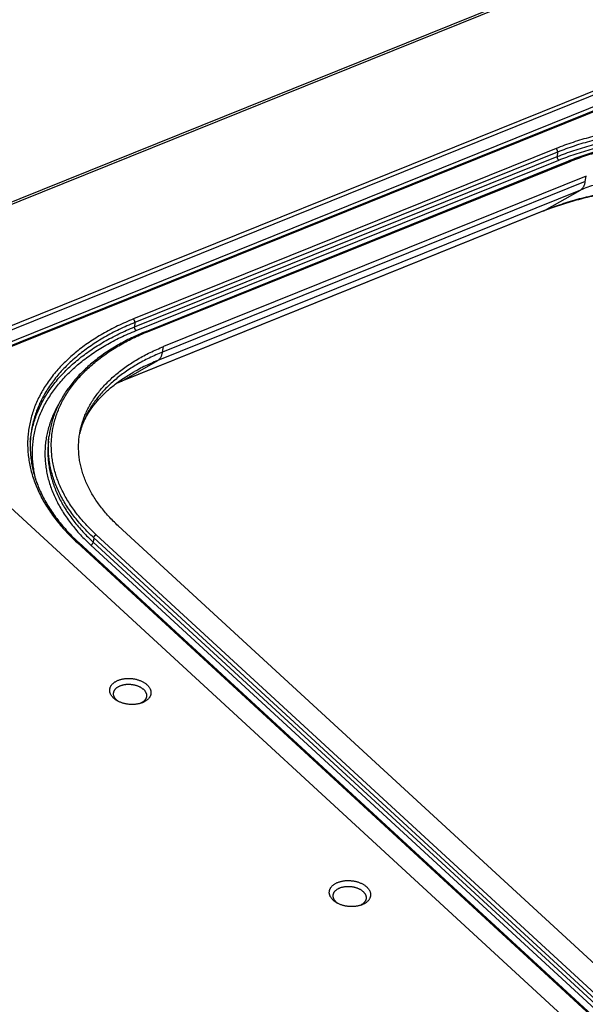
# Model space of a CAD drawing. Extents: x 0 to 840, y 0 to 594.
# Tile 62 of 84: x 752 to 769, y 467 to 496. Entities that reach past the tile are written whole.
import ezdxf

# ---------------------------------------------------------------- set-up
doc = ezdxf.new("R2010")
doc.units = 0
doc.header["$LTSCALE"] = 25.4
doc.header["$MEASUREMENT"] = 0
doc.layers.get('0').update_dxf_attribs({"linetype": 'CONTINUOUS'})
doc.layers.add('P-CRV', color=7, linetype='CONTINUOUS')

msp = doc.modelspace()

# ---------------------------------------------------------------- linework, layer by layer
at = {"color": 7, "linetype": 'Continuous'}
for p, q in [((773.674, 499.055), (656.957, 451.96)), ((773.117, 494.673), (678.555, 456.518)), ((756.12, 486.649), (768.374, 491.593)), ((768.875, 491.152), (756.621, 486.208)), ((767.64, 490.141), (755.386, 485.196)), ((753.287, 483.465), (753.301, 483.591)), ((755.307, 481.008), (775.511, 462.402)), ((754.162, 480.523), (774.366, 461.917))]:
    msp.add_line(p, q, dxfattribs=at)
at = {"color": 9, "linetype": 'Continuous'}
for p, q in [((773.763, 499.024), (657.046, 451.93)), ((662.337, 450.553), (773.774, 495.518)), ((662.379, 450.449), (773.816, 495.413)), ((662.585, 450.195), (773.782, 495.063)), ((773.153, 494.661), (678.591, 456.506)), ((768.005, 491.953), (755.751, 487.009)), ((768.047, 491.849), (755.793, 486.905)), ((768.047, 491.849), (768.037, 491.721)), ((755.783, 486.777), (768.037, 491.721)), ((755.824, 486.673), (768.078, 491.617)), ((756.156, 486.637), (768.41, 491.581)), ((768.848, 490.993), (756.594, 486.049)), ((768.848, 490.993), (768.875, 491.152)), ((768.708, 490.748), (756.454, 485.804)), ((767.664, 490.152), (768.708, 490.748)), ((767.664, 490.152), (755.41, 485.208)), ((755.793, 486.905), (755.783, 486.777)), ((756.594, 486.049), (756.621, 486.208)), ((755.41, 485.208), (756.454, 485.804)), ((774.873, 462.144), (754.668, 480.75)), ((754.114, 480.526), (774.318, 461.92)), ((754.514, 480.449), (774.719, 461.843)), ((754.598, 480.663), (754.584, 480.536)), ((754.584, 480.536), (774.789, 461.93)), ((774.803, 462.057), (754.598, 480.663))]:
    msp.add_line(p, q, dxfattribs=at)
for points, start_tangent, end_tangent in [([(778.435, 490.34), (778.258, 490.497), (778.072, 490.65), (777.877, 490.799), (777.673, 490.943), (777.462, 491.083), (777.242, 491.217), (777.015, 491.347), (776.781, 491.472), (776.541, 491.59), (776.294, 491.704), (776.04, 491.811), (775.782, 491.912), (775.518, 492.007), (775.249, 492.096), (774.976, 492.179), (774.699, 492.254), (774.418, 492.323), (774.134, 492.386), (773.848, 492.441), (773.559, 492.489), (773.269, 492.53), (772.977, 492.565), (772.684, 492.592), (772.391, 492.611), (772.098, 492.624), (771.806, 492.629), (771.514, 492.627), (771.224, 492.617), (770.935, 492.601), (770.649, 492.577), (770.365, 492.546), (770.085, 492.508), (769.808, 492.462), (769.535, 492.41), (769.267, 492.35), (769.003, 492.284), (768.745, 492.211), (768.492, 492.132), (768.245, 492.046), (768.005, 491.953)], (-0.735601, 0.677415), (-0.927354, -0.374185)), ([(778.365, 490.253), (778.19, 490.408), (778.006, 490.559), (777.813, 490.707), (777.611, 490.85), (777.402, 490.988), (777.185, 491.121), (776.96, 491.249), (776.729, 491.372), (776.491, 491.49), (776.246, 491.602), (775.996, 491.708), (775.74, 491.808), (775.479, 491.903), (775.213, 491.99), (774.943, 492.072), (774.669, 492.147), (774.391, 492.215), (774.11, 492.277), (773.827, 492.331), (773.541, 492.379), (773.254, 492.42), (772.965, 492.454), (772.676, 492.48), (772.386, 492.5), (772.096, 492.512), (771.806, 492.517), (771.518, 492.515), (771.231, 492.506), (770.945, 492.49), (770.662, 492.466), (770.381, 492.435), (770.104, 492.397), (769.83, 492.352), (769.56, 492.301), (769.295, 492.242), (769.034, 492.177), (768.778, 492.104), (768.528, 492.026), (768.284, 491.94), (768.047, 491.849)], (-0.735601, 0.677415), (-0.927354, -0.374185)), ([(768.037, 491.721), (768.274, 491.813), (768.518, 491.898), (768.768, 491.976), (769.024, 492.049), (769.284, 492.114), (769.55, 492.173), (769.82, 492.225), (770.093, 492.269), (770.371, 492.307), (770.651, 492.338), (770.934, 492.362), (771.219, 492.378), (771.507, 492.387), (771.795, 492.389), (772.084, 492.384), (772.374, 492.372), (772.664, 492.352), (772.954, 492.326), (773.242, 492.292), (773.529, 492.251), (773.815, 492.203), (774.098, 492.149), (774.379, 492.087), (774.656, 492.019), (774.93, 491.944), (775.2, 491.863), (775.466, 491.775), (775.727, 491.681), (775.983, 491.581), (776.233, 491.474), (776.478, 491.362), (776.716, 491.245), (776.947, 491.122), (777.171, 490.994), (777.388, 490.86), (777.597, 490.722), (777.799, 490.579), (777.991, 490.432), (778.176, 490.281), (778.351, 490.126)], (0.927354, 0.374185), (0.735601, -0.677415)), ([(768.078, 491.617), (768.313, 491.707), (768.554, 491.792), (768.802, 491.87), (769.054, 491.941), (769.312, 492.006), (769.575, 492.064), (769.842, 492.115), (770.112, 492.159), (770.387, 492.197), (770.664, 492.227), (770.944, 492.25), (771.226, 492.267), (771.51, 492.276), (771.796, 492.278), (772.082, 492.273), (772.369, 492.261), (772.655, 492.241), (772.942, 492.215), (773.227, 492.182), (773.511, 492.141), (773.794, 492.094), (774.074, 492.04), (774.351, 491.979), (774.626, 491.911), (774.897, 491.837), (775.164, 491.757), (775.427, 491.67), (775.685, 491.577), (775.938, 491.478), (776.186, 491.373), (776.428, 491.262), (776.663, 491.146), (776.892, 491.024), (777.114, 490.897), (777.329, 490.765), (777.535, 490.629), (777.735, 490.488), (777.925, 490.342), (778.107, 490.192), (778.281, 490.039)], (0.927354, 0.374185), (0.735601, -0.677415)), ([(768.41, 491.581), (768.633, 491.667), (768.863, 491.747), (769.099, 491.821), (769.34, 491.888), (769.586, 491.949), (769.837, 492.003), (770.091, 492.051), (770.35, 492.092), (770.612, 492.126), (770.877, 492.153), (771.144, 492.174), (771.413, 492.187), (771.684, 492.194), (771.956, 492.193), (772.228, 492.186), (772.501, 492.172), (772.774, 492.151), (773.047, 492.123), (773.318, 492.088), (773.587, 492.046), (773.855, 491.997), (774.121, 491.942), (774.383, 491.881), (774.643, 491.813), (774.898, 491.738), (775.15, 491.658), (775.397, 491.571), (775.64, 491.478), (775.877, 491.38), (776.109, 491.276), (776.334, 491.166), (776.553, 491.051), (776.766, 490.931), (776.971, 490.806), (777.169, 490.677), (777.359, 490.543), (777.541, 490.404), (777.715, 490.262), (777.88, 490.116)], (0.927354, 0.374185), (0.735601, -0.677415)), ([(768.047, 491.849), (768.047, 491.857), (768.047, 491.865), (768.046, 491.874), (768.044, 491.883), (768.041, 491.892), (768.038, 491.901), (768.035, 491.91), (768.031, 491.918), (768.026, 491.927), (768.022, 491.934), (768.016, 491.941), (768.011, 491.948), (768.005, 491.953)], (0.077725, 0.996975), (-0.735601, 0.677415)), ([(768.078, 491.617), (768.073, 491.623), (768.067, 491.629), (768.062, 491.636), (768.057, 491.644), (768.053, 491.652), (768.049, 491.661), (768.045, 491.67), (768.042, 491.679), (768.04, 491.688), (768.038, 491.697), (768.037, 491.705), (768.037, 491.714), (768.037, 491.721)], (-0.735601, 0.677415), (0.077725, 0.996975)), ([(768.374, 491.593), (768.377, 491.594), (768.382, 491.595), (768.388, 491.594), (768.393, 491.592), (768.398, 491.589), (768.404, 491.586), (768.41, 491.581)], (0.927515, 0.373786), (0.735601, -0.677415)), ([(777.152, 489.59), (777.04, 489.68), (776.868, 489.81), (776.689, 489.935), (776.503, 490.056), (776.31, 490.172), (776.109, 490.284), (775.903, 490.391), (775.69, 490.492), (775.472, 490.589), (775.248, 490.679), (775.019, 490.765), (774.786, 490.844), (774.549, 490.918), (774.308, 490.985), (774.063, 491.046), (773.816, 491.102), (773.566, 491.15), (773.314, 491.193), (773.061, 491.228), (772.806, 491.258), (772.55, 491.28), (772.295, 491.297), (772.039, 491.306), (771.784, 491.309), (771.529, 491.305), (771.276, 491.294), (771.025, 491.277), (770.777, 491.253), (770.531, 491.222), (770.288, 491.185), (770.048, 491.141), (769.813, 491.091), (769.582, 491.035), (769.355, 490.972), (769.134, 490.903), (768.918, 490.829), (768.708, 490.748)], (-0.769913, 0.638149), (-0.927354, -0.374185)), ([(768.708, 490.748), (768.731, 490.763), (768.752, 490.782), (768.772, 490.803), (768.789, 490.828), (768.805, 490.856), (768.819, 490.886), (768.831, 490.919), (768.841, 490.955), (768.848, 490.993)], (0.868671, 0.495389), (0.166315, 0.986073)), ([(777.691, 489.103), (777.496, 489.232), (777.275, 489.369), (777.047, 489.501), (776.811, 489.628), (776.569, 489.75), (776.321, 489.865), (776.066, 489.976), (775.806, 490.08), (775.54, 490.178), (775.27, 490.27), (774.995, 490.355), (774.717, 490.435), (774.434, 490.507), (774.148, 490.573), (773.86, 490.632), (773.569, 490.685), (773.276, 490.73), (772.981, 490.768), (772.686, 490.799), (772.389, 490.824), (772.093, 490.841), (771.796, 490.85), (771.501, 490.853), (771.206, 490.848), (770.913, 490.837), (770.621, 490.818), (770.332, 490.792), (770.046, 490.759), (769.763, 490.718), (769.484, 490.671), (769.209, 490.617), (768.938, 490.556), (768.672, 490.489), (768.411, 490.414), (768.155, 490.333), (767.906, 490.246), (767.664, 490.152)], (-0.824937, 0.565224), (-0.927354, -0.374185)), ([(767.64, 490.141), (767.664, 490.152)], (0.927344, 0.374209), (0.868671, 0.495389)), ([(755.751, 487.009), (755.518, 486.91), (755.292, 486.806), (755.073, 486.695), (754.862, 486.578), (754.659, 486.456), (754.465, 486.329), (754.279, 486.196), (754.102, 486.059), (753.935, 485.916), (753.777, 485.769), (753.629, 485.618), (753.491, 485.463), (753.364, 485.303), (753.247, 485.14), (753.14, 484.974), (753.044, 484.805), (752.96, 484.633), (752.886, 484.458), (752.824, 484.281), (752.772, 484.102), (752.733, 483.921), (752.704, 483.739), (752.687, 483.555), (752.682, 483.371), (752.688, 483.185), (752.706, 483), (752.735, 482.815), (752.776, 482.629), (752.827, 482.445), (752.891, 482.261), (752.965, 482.078), (753.051, 481.896), (753.147, 481.716), (753.254, 481.538), (753.372, 481.363), (753.5, 481.189), (753.639, 481.019), (753.788, 480.851), (753.946, 480.687), (754.114, 480.526)], (-0.927354, -0.374185), (0.735601, -0.677415)), ([(755.793, 486.905), (755.793, 486.912), (755.793, 486.921), (755.792, 486.929), (755.79, 486.938), (755.787, 486.947), (755.784, 486.956), (755.781, 486.965), (755.777, 486.974), (755.772, 486.982), (755.768, 486.99), (755.762, 486.997), (755.757, 487.003), (755.751, 487.009)], (0.077725, 0.996975), (-0.735601, 0.677415)), ([(755.793, 486.905), (755.562, 486.807), (755.338, 486.704), (755.122, 486.594), (754.913, 486.479), (754.712, 486.358), (754.52, 486.232), (754.336, 486.101), (754.161, 485.965), (753.996, 485.824), (753.84, 485.678), (753.693, 485.529), (753.557, 485.375), (753.431, 485.217), (753.315, 485.056), (753.209, 484.892), (753.115, 484.724), (753.031, 484.554), (752.958, 484.381), (752.896, 484.206), (752.846, 484.029), (752.806, 483.85), (752.778, 483.669), (752.763, 483.514)], (-0.927354, -0.374185), (-0.06941, -0.997588)), ([(752.766, 483.514), (752.769, 483.543), (752.797, 483.723), (752.837, 483.902), (752.887, 484.079), (752.949, 484.254), (753.022, 484.427), (753.106, 484.597), (753.2, 484.765), (753.306, 484.929), (753.422, 485.09), (753.548, 485.248), (753.684, 485.401), (753.83, 485.551), (753.986, 485.696), (754.152, 485.837), (754.326, 485.973), (754.51, 486.104), (754.702, 486.23), (754.903, 486.351), (755.112, 486.466), (755.328, 486.576), (755.552, 486.679), (755.783, 486.777)], (0.11275, 0.993623), (0.927354, 0.374185)), ([(755.824, 486.673), (755.819, 486.678), (755.813, 486.685), (755.808, 486.692), (755.803, 486.699), (755.799, 486.708), (755.795, 486.716), (755.791, 486.725), (755.788, 486.734), (755.786, 486.743), (755.784, 486.752), (755.783, 486.761), (755.783, 486.769), (755.783, 486.777)], (-0.735601, 0.677415), (0.077725, 0.996975)), ([(752.95, 482.255), (752.913, 482.388), (752.873, 482.57), (752.845, 482.751), (752.828, 482.932), (752.822, 483.113), (752.827, 483.294), (752.843, 483.473), (752.871, 483.652), (752.91, 483.829), (752.96, 484.004), (753.021, 484.177), (753.093, 484.348), (753.176, 484.517), (753.27, 484.682), (753.374, 484.845), (753.488, 485.004), (753.613, 485.16), (753.748, 485.312), (753.893, 485.46), (754.047, 485.604), (754.211, 485.743), (754.384, 485.878), (754.565, 486.007), (754.755, 486.132), (754.954, 486.251), (755.16, 486.365), (755.375, 486.474), (755.596, 486.576), (755.824, 486.673)], (-0.283761, 0.958895), (0.927354, 0.374185)), ([(754.668, 480.75), (754.512, 480.9), (754.365, 481.053), (754.227, 481.209), (754.099, 481.368), (753.981, 481.53), (753.873, 481.694), (753.774, 481.86), (753.687, 482.028), (753.609, 482.197), (753.542, 482.368), (753.486, 482.539), (753.441, 482.712), (753.407, 482.884), (753.383, 483.057), (753.371, 483.23), (753.369, 483.402), (753.379, 483.573), (753.4, 483.744), (753.431, 483.913), (753.473, 484.08), (753.527, 484.246), (753.59, 484.41), (753.665, 484.571), (753.75, 484.73), (753.846, 484.886), (753.951, 485.039), (754.067, 485.188), (754.192, 485.334), (754.328, 485.476), (754.472, 485.614), (754.626, 485.747), (754.789, 485.876), (754.961, 486.001), (755.141, 486.12), (755.329, 486.234), (755.525, 486.343), (755.728, 486.447), (755.938, 486.545), (756.156, 486.637)], (-0.735601, 0.677415), (0.927354, 0.374185)), ([(756.12, 486.649), (756.123, 486.65), (756.128, 486.65), (756.134, 486.65), (756.139, 486.648), (756.144, 486.645), (756.15, 486.641), (756.156, 486.637)], (0.927515, 0.373786), (0.735601, -0.677415)), ([(756.594, 486.049), (756.397, 485.965), (756.206, 485.876), (756.021, 485.782), (755.843, 485.682), (755.673, 485.578), (755.511, 485.468), (755.356, 485.355), (755.209, 485.236), (755.071, 485.114), (754.942, 484.988), (754.821, 484.858), (754.71, 484.724), (754.607, 484.587), (754.515, 484.447), (754.431, 484.304), (754.358, 484.159), (754.294, 484.011), (754.241, 483.861), (754.214, 483.773)], (-0.927354, -0.374185), (-0.270911, -0.962604)), ([(756.454, 485.804), (756.477, 485.819), (756.498, 485.837), (756.518, 485.859), (756.535, 485.883), (756.551, 485.911), (756.565, 485.942), (756.577, 485.975), (756.587, 486.011), (756.594, 486.049)], (0.868671, 0.495389), (0.166315, 0.986073)), ([(756.454, 485.804), (756.251, 485.718), (756.054, 485.626), (755.864, 485.528), (755.784, 485.485)], (-0.927354, -0.374185), (-0.873547, -0.48674)), ([(755.41, 485.208), (755.258, 485.145)], (-0.927354, -0.374185), (-0.919491, -0.393111)), ([(755.386, 485.196), (755.41, 485.208)], (0.927344, 0.374209), (0.868671, 0.495389)), ([(753.598, 484.566), (753.52, 484.427), (753.442, 484.267), (753.373, 484.105), (753.315, 483.94), (753.268, 483.773), (753.231, 483.605), (753.204, 483.436), (753.188, 483.265), (753.183, 483.094), (753.189, 482.922), (753.206, 482.749), (753.233, 482.577), (753.27, 482.404), (753.319, 482.233), (753.377, 482.062), (753.447, 481.892), (753.526, 481.723), (753.616, 481.555), (753.715, 481.39), (753.825, 481.227), (753.944, 481.066), (754.073, 480.907), (754.211, 480.751), (754.358, 480.598), (754.514, 480.449)], (-0.510406, -0.859933), (0.735601, -0.677415)), ([(754.598, 480.663), (754.44, 480.815), (754.291, 480.97), (754.152, 481.128), (754.022, 481.289), (753.903, 481.452), (753.793, 481.618), (753.694, 481.786), (753.605, 481.956), (753.527, 482.127), (753.459, 482.3), (753.402, 482.473), (753.357, 482.648), (753.322, 482.822), (753.298, 482.997), (753.286, 483.172), (753.284, 483.346), (753.294, 483.519), (753.301, 483.591)], (-0.735601, 0.677415), (0.114029, 0.993477)), ([(754.214, 483.773), (754.197, 483.71), (754.192, 483.691)], (-0.270911, -0.962604), (-0.237186, -0.971464)), ([(752.759, 483.449), (752.766, 483.514)], (0.090352, 0.99591), (0.11275, 0.993623)), ([(753.287, 483.465), (753.274, 483.32), (753.269, 483.15), (753.275, 482.98), (753.291, 482.81), (753.317, 482.639), (753.355, 482.469), (753.402, 482.299), (753.461, 482.13), (753.529, 481.962), (753.608, 481.795), (753.696, 481.63), (753.795, 481.466), (753.903, 481.305), (754.021, 481.145), (754.148, 480.989), (754.285, 480.835), (754.43, 480.684), (754.584, 480.536)], (-0.114022, -0.993478), (0.735601, -0.677415)), ([(754.598, 480.663), (754.6, 480.671), (754.602, 480.679), (754.605, 480.687), (754.609, 480.695), (754.613, 480.703), (754.619, 480.71), (754.625, 480.718), (754.631, 480.725), (754.638, 480.731), (754.645, 480.737), (754.653, 480.742), (754.661, 480.747), (754.668, 480.75)], (0.108818, 0.994062), (0.927354, 0.374185)), ([(754.162, 480.523), (754.159, 480.525), (754.154, 480.528), (754.149, 480.53), (754.143, 480.531), (754.136, 480.532), (754.129, 480.531), (754.121, 480.529), (754.114, 480.526)], (-0.735644, 0.677368), (-0.927354, -0.374185)), ([(754.514, 480.449), (754.522, 480.453), (754.53, 480.457), (754.537, 480.462), (754.545, 480.468), (754.552, 480.474), (754.558, 480.481), (754.564, 480.489), (754.569, 480.497), (754.574, 480.505), (754.578, 480.513), (754.581, 480.521), (754.583, 480.528), (754.584, 480.536)], (0.927354, 0.374185), (0.108818, 0.994062))]:
    msp.add_spline(points, degree=3, dxfattribs=dict(at, start_tangent=start_tangent, end_tangent=end_tangent))
at = {"color": 7, "linetype": 'Continuous'}
for points, start_tangent, end_tangent in [([(777.928, 490.113), (777.761, 490.261), (777.585, 490.405), (777.401, 490.545), (777.208, 490.681), (777.008, 490.812), (776.8, 490.938), (776.586, 491.06), (776.364, 491.176), (776.136, 491.286), (775.903, 491.391), (775.663, 491.491), (775.419, 491.584), (775.169, 491.672), (774.916, 491.753), (774.658, 491.828), (774.396, 491.896), (774.132, 491.959), (773.864, 492.014), (773.594, 492.063), (773.323, 492.105), (773.05, 492.14), (772.775, 492.168), (772.501, 492.19), (772.226, 492.204), (771.951, 492.211), (771.677, 492.212), (771.404, 492.205), (771.133, 492.192), (770.864, 492.171), (770.597, 492.143), (770.333, 492.109), (770.072, 492.068), (769.815, 492.02), (769.562, 491.965), (769.314, 491.903), (769.071, 491.835), (768.833, 491.761), (768.6, 491.68), (768.374, 491.593)], (-0.735601, 0.677415), (-0.927354, -0.374185)), ([(767.664, 490.151), (767.87, 490.23), (768.106, 490.313), (768.349, 490.391), (768.598, 490.462), (768.852, 490.528), (769.112, 490.588), (769.377, 490.642), (769.646, 490.69), (769.919, 490.731), (770.197, 490.765), (770.477, 490.793), (770.76, 490.815), (771.046, 490.829), (771.334, 490.837), (771.623, 490.838), (771.913, 490.833), (772.204, 490.82), (772.495, 490.801), (772.786, 490.774), (773.075, 490.742), (773.364, 490.702), (773.651, 490.656), (773.935, 490.603), (774.217, 490.544), (774.496, 490.478), (774.772, 490.407), (775.044, 490.329), (775.311, 490.245), (775.573, 490.156), (775.831, 490.061), (776.082, 489.96), (776.328, 489.854), (776.568, 489.744), (776.801, 489.628), (777.027, 489.508), (777.246, 489.384), (777.457, 489.255), (777.66, 489.122), (777.696, 489.098)], (0.928586, 0.371117), (0.825951, -0.563742)), ([(767.64, 490.141), (767.664, 490.151)], (0.927354, 0.374185), (0.928586, 0.371117)), ([(756.12, 486.649), (755.903, 486.557), (755.692, 486.459), (755.488, 486.356), (755.292, 486.247), (755.103, 486.133), (754.923, 486.014), (754.75, 485.889), (754.586, 485.76), (754.431, 485.627), (754.284, 485.489), (754.147, 485.348), (754.02, 485.202), (753.902, 485.053), (753.794, 484.9), (753.696, 484.745), (753.609, 484.586), (753.531, 484.425), (753.464, 484.262), (753.407, 484.097), (753.361, 483.93), (753.326, 483.761), (753.301, 483.591)], (-0.927354, -0.374185), (-0.114027, -0.993478)), ([(754.208, 483.774), (754.232, 483.876), (754.275, 484.027), (754.328, 484.177), (754.392, 484.324), (754.465, 484.469), (754.548, 484.611), (754.641, 484.751), (754.743, 484.887), (754.854, 485.02), (754.974, 485.15), (755.103, 485.276), (755.241, 485.398), (755.387, 485.516), (755.541, 485.629), (755.703, 485.738), (755.873, 485.842), (756.05, 485.942), (756.233, 486.036), (756.424, 486.125), (756.621, 486.208)], (0.202585, 0.979265), (0.927354, 0.374185)), ([(754.215, 483.772), (754.254, 483.888), (754.309, 484.023), (754.373, 484.154), (754.446, 484.282), (754.527, 484.406), (754.617, 484.528), (754.715, 484.646), (754.821, 484.761), (754.935, 484.874), (755.057, 484.984), (755.187, 485.09), (755.325, 485.194), (755.47, 485.294), (755.623, 485.391), (755.784, 485.485)], (0.287299, 0.957841), (0.873547, 0.486741)), ([(755.254, 485.142), (755.386, 485.196)], (0.920386, 0.39101), (0.927354, 0.374185)), ([(755.307, 481.008), (755.166, 481.144), (755.033, 481.283), (754.908, 481.425), (754.793, 481.569), (754.687, 481.716), (754.59, 481.865), (754.502, 482.016), (754.425, 482.168), (754.357, 482.322), (754.298, 482.477), (754.25, 482.633), (754.212, 482.789), (754.184, 482.945), (754.167, 483.102), (754.159, 483.258), (754.162, 483.414), (754.175, 483.569), (754.198, 483.723), (754.208, 483.774)], (-0.735601, 0.677415), (0.202585, 0.979265)), ([(754.192, 483.686), (754.209, 483.75), (754.215, 483.772)], (0.243192, 0.969978), (0.287299, 0.957841)), ([(752.763, 483.514), (752.756, 483.332), (752.761, 483.149), (752.777, 482.965), (752.805, 482.782), (752.844, 482.599), (752.895, 482.416), (752.957, 482.235), (753.03, 482.054), (753.114, 481.875), (753.209, 481.698), (753.314, 481.522), (753.43, 481.349), (753.557, 481.178), (753.693, 481.01), (753.84, 480.844), (753.996, 480.682), (754.162, 480.523)], (-0.069405, -0.997589), (0.735601, -0.677415)), ([(755.176, 476.008), (755.152, 476.032), (755.13, 476.057), (755.111, 476.083), (755.095, 476.109), (755.082, 476.136), (755.072, 476.164), (755.065, 476.191), (755.062, 476.219), (755.061, 476.247), (755.064, 476.274), (755.07, 476.301), (755.079, 476.327), (755.091, 476.353), (755.107, 476.378), (755.125, 476.402), (755.146, 476.425), (755.17, 476.447), (755.196, 476.468), (755.225, 476.487), (755.256, 476.504), (755.29, 476.52), (755.325, 476.534), (755.362, 476.547), (755.401, 476.558), (755.441, 476.566), (755.482, 476.573), (755.524, 476.578), (755.567, 476.581), (755.611, 476.582), (755.654, 476.58), (755.698, 476.577), (755.742, 476.572), (755.785, 476.565), (755.827, 476.556), (755.869, 476.545), (755.909, 476.532), (755.948, 476.517), (755.986, 476.501), (756.021, 476.483), (756.055, 476.464), (756.087, 476.443), (756.116, 476.421), (756.143, 476.398)], (-0.735601, 0.677415), (0.735601, -0.677415)), ([(755.264, 475.954), (755.245, 475.973), (755.227, 475.993), (755.212, 476.014), (755.199, 476.035), (755.189, 476.057), (755.181, 476.079), (755.176, 476.101), (755.173, 476.123), (755.172, 476.145), (755.173, 476.154)], (-0.735601, 0.677415), (0.091758, 0.995781)), ([(755.173, 476.154), (755.175, 476.167), (755.179, 476.188), (755.187, 476.209), (755.196, 476.23), (755.209, 476.25), (755.223, 476.269), (755.24, 476.288), (755.259, 476.305), (755.28, 476.322), (755.303, 476.337), (755.328, 476.351), (755.355, 476.364), (755.383, 476.375), (755.413, 476.385), (755.444, 476.394), (755.476, 476.401), (755.509, 476.406), (755.543, 476.41), (755.577, 476.412), (755.612, 476.413), (755.647, 476.412), (755.682, 476.409), (755.717, 476.405), (755.751, 476.399), (755.785, 476.392), (755.818, 476.383), (755.851, 476.373), (755.882, 476.361), (755.912, 476.348), (755.94, 476.334), (755.968, 476.319), (755.993, 476.302), (756.016, 476.284), (756.038, 476.266)], (0.091758, 0.995781), (0.735601, -0.677415)), ([(756.143, 476.398), (756.168, 476.374), (756.189, 476.349), (756.208, 476.323), (756.224, 476.296), (756.237, 476.269), (756.247, 476.242), (756.254, 476.214), (756.257, 476.187), (756.258, 476.159), (756.255, 476.132), (756.249, 476.105), (756.24, 476.078), (756.228, 476.053), (756.212, 476.028), (756.194, 476.004), (756.173, 475.981), (756.149, 475.959), (756.123, 475.938), (756.094, 475.919), (756.063, 475.902), (756.029, 475.886), (755.994, 475.871), (755.986, 475.869)], (0.735601, -0.677415), (-0.94243, -0.334403)), ([(756.038, 476.266), (756.057, 476.247), (756.075, 476.227), (756.09, 476.206), (756.103, 476.185), (756.113, 476.163), (756.121, 476.141), (756.126, 476.119), (756.129, 476.097), (756.13, 476.075), (756.129, 476.066)], (0.735601, -0.677415), (-0.091758, -0.995781)), ([(755.277, 475.934), (755.264, 475.942), (755.232, 475.963), (755.203, 475.985), (755.176, 476.008)], (-0.865472, 0.500957), (-0.735601, 0.677415)), ([(755.285, 475.935), (755.264, 475.954)], (-0.7806, 0.625031), (-0.735601, 0.677415)), ([(755.986, 475.869), (755.957, 475.859), (755.918, 475.848), (755.878, 475.84), (755.837, 475.833), (755.795, 475.828), (755.752, 475.825), (755.708, 475.824), (755.665, 475.825), (755.621, 475.829), (755.577, 475.834), (755.534, 475.841), (755.492, 475.85), (755.45, 475.861), (755.41, 475.874), (755.371, 475.889), (755.333, 475.905), (755.298, 475.923), (755.277, 475.934)], (-0.94243, -0.334403), (-0.865472, 0.500957)), ([(755.314, 475.914), (755.309, 475.918), (755.285, 475.935)], (-0.827257, 0.561823), (-0.7806, 0.625031)), ([(755.982, 475.873), (755.973, 475.869), (755.947, 475.856), (755.946, 475.856)], (-0.877078, -0.480347), (-0.915954, -0.401283)), ([(755.99, 475.878), (755.982, 475.873)], (-0.86585, -0.500303), (-0.877078, -0.480347)), ([(756.129, 476.066), (756.127, 476.053), (756.122, 476.031), (756.115, 476.01), (756.105, 475.99), (756.093, 475.97), (756.079, 475.95), (756.062, 475.932), (756.043, 475.915), (756.022, 475.898), (755.998, 475.883), (755.99, 475.878)], (-0.091758, -0.995781), (-0.86585, -0.500303)), ([(761.542, 470.145), (761.518, 470.169), (761.496, 470.194), (761.478, 470.22), (761.462, 470.246), (761.449, 470.273), (761.439, 470.301), (761.432, 470.328), (761.428, 470.356), (761.428, 470.384), (761.431, 470.411), (761.437, 470.438), (761.446, 470.464), (761.458, 470.49), (761.473, 470.515), (761.492, 470.539), (761.513, 470.562), (761.536, 470.584), (761.563, 470.604), (761.592, 470.624), (761.623, 470.641), (761.656, 470.657), (761.692, 470.671), (761.729, 470.684), (761.768, 470.694), (761.808, 470.703), (761.849, 470.71), (761.891, 470.715), (761.934, 470.718), (761.977, 470.719), (762.021, 470.717), (762.065, 470.714), (762.108, 470.709), (762.151, 470.702), (762.194, 470.693), (762.235, 470.682), (762.276, 470.669), (762.315, 470.654), (762.352, 470.638), (762.388, 470.62), (762.422, 470.601), (762.454, 470.58), (762.483, 470.558), (762.51, 470.535)], (-0.735601, 0.677415), (0.735601, -0.677415)), ([(761.54, 470.291), (761.541, 470.304), (761.546, 470.325), (761.553, 470.346), (761.563, 470.367), (761.575, 470.387), (761.59, 470.406), (761.607, 470.425), (761.626, 470.442), (761.647, 470.458), (761.67, 470.474), (761.695, 470.488), (761.722, 470.501), (761.75, 470.512), (761.78, 470.522), (761.811, 470.53), (761.843, 470.537), (761.876, 470.543), (761.91, 470.547), (761.944, 470.549), (761.979, 470.55), (762.014, 470.549), (762.049, 470.546), (762.083, 470.542), (762.118, 470.536), (762.152, 470.529), (762.185, 470.52), (762.217, 470.51), (762.248, 470.498), (762.278, 470.485), (762.307, 470.471), (762.334, 470.456), (762.36, 470.439), (762.383, 470.421), (762.405, 470.403)], (0.091758, 0.995781), (0.735601, -0.677415)), ([(762.51, 470.535), (762.534, 470.511), (762.556, 470.486), (762.575, 470.46), (762.591, 470.433), (762.604, 470.406), (762.614, 470.379), (762.62, 470.351), (762.624, 470.324), (762.624, 470.296), (762.622, 470.269), (762.616, 470.242), (762.607, 470.215), (762.594, 470.19), (762.579, 470.165), (762.561, 470.141), (762.54, 470.118), (762.516, 470.096), (762.489, 470.075), (762.461, 470.056), (762.429, 470.039), (762.396, 470.023), (762.361, 470.008), (762.353, 470.006)], (0.735601, -0.677415), (-0.94243, -0.334403)), ([(761.631, 470.091), (761.611, 470.11), (761.594, 470.13), (761.579, 470.151), (761.566, 470.172), (761.556, 470.194), (761.548, 470.216), (761.542, 470.238), (761.539, 470.26), (761.539, 470.282), (761.54, 470.291)], (-0.735601, 0.677415), (0.091758, 0.995781)), ([(761.644, 470.071), (761.63, 470.079), (761.599, 470.1), (761.569, 470.122), (761.542, 470.145)], (-0.865472, 0.500957), (-0.735601, 0.677415)), ([(762.496, 470.203), (762.494, 470.19), (762.489, 470.168), (762.482, 470.147), (762.472, 470.127), (762.46, 470.107), (762.445, 470.087), (762.428, 470.069), (762.409, 470.051), (762.388, 470.035), (762.365, 470.02), (762.357, 470.015)], (-0.091758, -0.995781), (-0.86585, -0.500303)), ([(762.405, 470.403), (762.424, 470.384), (762.441, 470.364), (762.457, 470.343), (762.469, 470.322), (762.48, 470.3), (762.488, 470.278), (762.493, 470.256), (762.496, 470.234), (762.496, 470.212), (762.496, 470.203)], (0.735601, -0.677415), (-0.091758, -0.995781)), ([(761.652, 470.072), (761.631, 470.091)], (-0.7806, 0.625031), (-0.735601, 0.677415)), ([(762.353, 470.006), (762.324, 469.996), (762.285, 469.985), (762.245, 469.976), (762.203, 469.97), (762.161, 469.965), (762.118, 469.962), (762.075, 469.961), (762.031, 469.962), (761.988, 469.966), (761.944, 469.971), (761.901, 469.978), (761.859, 469.987), (761.817, 469.998), (761.777, 470.011), (761.738, 470.025), (761.7, 470.042), (761.664, 470.06), (761.644, 470.071)], (-0.94243, -0.334403), (-0.865472, 0.500957)), ([(761.681, 470.051), (761.676, 470.055), (761.652, 470.072)], (-0.827257, 0.561823), (-0.7806, 0.625031)), ([(762.349, 470.01), (762.34, 470.006), (762.313, 469.993), (762.313, 469.993)], (-0.877078, -0.480347), (-0.915954, -0.401283)), ([(762.357, 470.015), (762.349, 470.01)], (-0.86585, -0.500303), (-0.877078, -0.480347))]:
    msp.add_spline(points, degree=3, dxfattribs=dict(at, start_tangent=start_tangent, end_tangent=end_tangent))
at = {"layer": 'P-CRV', "color": 40, "linetype": 'Continuous'}
msp.add_line((778.613, 457.201), (748.664, 484.78), dxfattribs=at)

doc.saveas('drawing.dxf')
